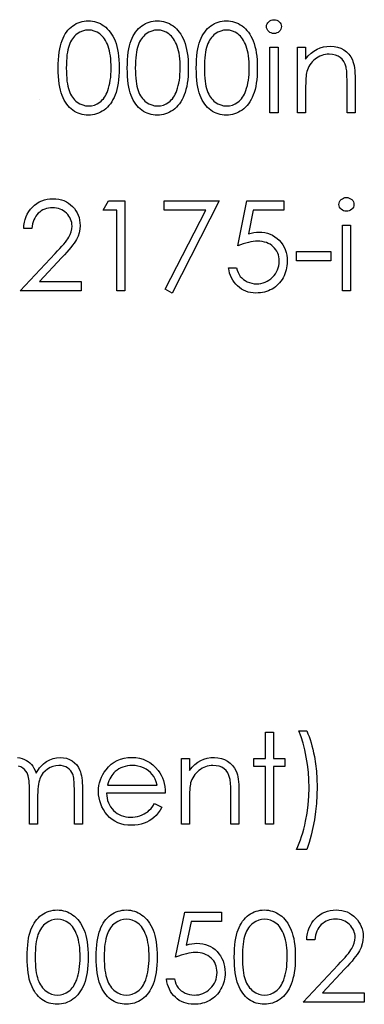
# Model space of a CAD drawing. Header units: inches. Extents: x -122 to 123, y -201 to 75.
# Tile 169 of 191: x -2.333 to -1.853, y 64.354 to 65.725. Entities that reach past the tile are written whole.
import ezdxf

# ---------------------------------------------------------------- set-up
doc = ezdxf.new("R2010")
doc.units = ezdxf.units.IN
doc.header["$MEASUREMENT"] = 0

msp = doc.modelspace()

# ---------------------------------------------------------------- linework, layer by layer
at = {"color": 7, "linetype": 'Continuous'}
msp.add_line((-2.30613, 65.61445), (-2.30614, 65.61445), dxfattribs=at)
at = {"color": 7, "linetype": 'Continuous', "flags": 128}
for points in [[(-1.97926, 65.72503), (-1.97718, 65.72486), (-1.97526, 65.72433), (-1.97348, 65.72343), (-1.97187, 65.7222), (-1.97052, 65.72072), (-1.96957, 65.71907), (-1.969, 65.71729), (-1.96879, 65.71537), (-1.96879, 65.71537), (-1.969, 65.71349), (-1.96957, 65.71173), (-1.97052, 65.71011), (-1.97187, 65.70863), (-1.97348, 65.7074), (-1.97526, 65.7065), (-1.97718, 65.70598), (-1.97926, 65.7058), (-1.97926, 65.7058), (-1.98131, 65.70598), (-1.98319, 65.7065), (-1.98497, 65.7074), (-1.98657, 65.70863), (-1.9879, 65.71011), (-1.98885, 65.71173), (-1.98943, 65.71349), (-1.98963, 65.71537), (-1.98963, 65.71537), (-1.98943, 65.71729), (-1.98885, 65.71907), (-1.9879, 65.72072), (-1.98657, 65.7222), (-1.98497, 65.72343), (-1.98319, 65.72433), (-1.98131, 65.72486), (-1.97926, 65.72503)], [(-2.27969, 65.65767), (-2.27962, 65.66368), (-2.27937, 65.66934), (-2.27894, 65.67468), (-2.27837, 65.67963), (-2.27764, 65.68424), (-2.27671, 65.6885), (-2.27564, 65.6924), (-2.27441, 65.69596), (-2.27303, 65.69924), (-2.2715, 65.70232), (-2.26983, 65.70517), (-2.26802, 65.70785), (-2.2661, 65.71031), (-2.26404, 65.71256), (-2.26184, 65.71459), (-2.25948, 65.71644), (-2.25703, 65.71807), (-2.2545, 65.7195), (-2.25192, 65.7207), (-2.24924, 65.72168), (-2.24651, 65.72245), (-2.24371, 65.723), (-2.24086, 65.72333), (-2.2379, 65.72343), (-2.2379, 65.72343), (-2.23492, 65.72333), (-2.23199, 65.723), (-2.22916, 65.72245), (-2.22638, 65.72168), (-2.22368, 65.7207), (-2.22105, 65.7195), (-2.21847, 65.71807), (-2.21599, 65.71642), (-2.21361, 65.71456), (-2.21133, 65.71246), (-2.2092, 65.71016), (-2.2072, 65.70765), (-2.20532, 65.7049), (-2.20357, 65.70194), (-2.20197, 65.69876), (-2.20047, 65.69536), (-2.19914, 65.6917), (-2.19796, 65.68775), (-2.19698, 65.68349), (-2.19618, 65.67893), (-2.19556, 65.67407), (-2.19511, 65.66889), (-2.19486, 65.66343), (-2.19476, 65.65767), (-2.19476, 65.65767), (-2.19486, 65.65194), (-2.19511, 65.64651), (-2.19556, 65.64135), (-2.19616, 65.63651), (-2.19696, 65.63198), (-2.19794, 65.62775), (-2.19906, 65.62379), (-2.20039, 65.62016), (-2.20187, 65.61678), (-2.20347, 65.61363), (-2.2052, 65.61067), (-2.20708, 65.60792), (-2.20908, 65.60539), (-2.21123, 65.60309), (-2.21351, 65.60098), (-2.21592, 65.5991), (-2.21842, 65.59745), (-2.221, 65.596), (-2.22365, 65.5948), (-2.22636, 65.5938), (-2.22914, 65.59302), (-2.23199, 65.59247), (-2.23492, 65.59212), (-2.2379, 65.59202), (-2.2379, 65.59202), (-2.24086, 65.59212), (-2.24371, 65.59244), (-2.24651, 65.59299), (-2.24922, 65.59375), (-2.25187, 65.5947), (-2.25445, 65.5959), (-2.25696, 65.5973), (-2.25938, 65.5989), (-2.26171, 65.60073), (-2.26392, 65.60276), (-2.26597, 65.60501), (-2.2679, 65.60749), (-2.2697, 65.61015), (-2.27138, 65.61303), (-2.27293, 65.61613), (-2.27433, 65.61944), (-2.27559, 65.62302), (-2.27669, 65.62695), (-2.27759, 65.63123), (-2.27834, 65.63584), (-2.27894, 65.64077), (-2.27937, 65.64608), (-2.27962, 65.65171), (-2.27969, 65.65767)], [(-2.26848, 65.65772), (-2.26842, 65.65272), (-2.26822, 65.64801), (-2.26792, 65.6436), (-2.26752, 65.63954), (-2.26697, 65.63579), (-2.26632, 65.63233), (-2.26554, 65.6292), (-2.26464, 65.6264), (-2.26362, 65.62382), (-2.26249, 65.62142), (-2.26126, 65.61916), (-2.25991, 65.61708), (-2.25843, 65.61516), (-2.25686, 65.61338), (-2.25515, 65.61177), (-2.25335, 65.61032), (-2.24954, 65.60792), (-2.24564, 65.60622), (-2.24163, 65.60519), (-2.23752, 65.60484), (-2.23752, 65.60484), (-2.23339, 65.60516), (-2.22939, 65.60619), (-2.22553, 65.60784), (-2.2218, 65.6102), (-2.22002, 65.61162), (-2.21837, 65.6132), (-2.21682, 65.61498), (-2.21536, 65.61691), (-2.21404, 65.61899), (-2.21281, 65.62126), (-2.21171, 65.62369), (-2.21071, 65.6263), (-2.21071, 65.6263), (-2.20961, 65.62965), (-2.20863, 65.63316), (-2.20783, 65.63684), (-2.20715, 65.64067), (-2.20665, 65.64468), (-2.20627, 65.64886), (-2.20605, 65.65322), (-2.20597, 65.65772), (-2.20597, 65.65772), (-2.20605, 65.66223), (-2.20622, 65.66654), (-2.20658, 65.67062), (-2.20703, 65.6745), (-2.20763, 65.67818), (-2.20833, 65.68164), (-2.2092, 65.68489), (-2.21018, 65.68795), (-2.21128, 65.6908), (-2.21248, 65.69343), (-2.21379, 65.69588), (-2.21519, 65.69814), (-2.21669, 65.70019), (-2.21832, 65.70204), (-2.22002, 65.7037), (-2.22182, 65.70515), (-2.22561, 65.70753), (-2.22946, 65.70926), (-2.23344, 65.71026), (-2.23752, 65.71061), (-2.23752, 65.71061), (-2.24166, 65.71026), (-2.24569, 65.70926), (-2.24957, 65.70753), (-2.25335, 65.70515), (-2.25515, 65.70372), (-2.25683, 65.70212), (-2.25841, 65.70034), (-2.25986, 65.69841), (-2.26121, 65.69634), (-2.26246, 65.69408), (-2.26359, 65.69168), (-2.26462, 65.6891), (-2.26552, 65.68629), (-2.2663, 65.68316), (-2.26697, 65.67973), (-2.2675, 65.67595), (-2.26792, 65.67187), (-2.26822, 65.66749), (-2.26842, 65.66276), (-2.26847, 65.65772)], [(-2.18354, 65.65767), (-2.18346, 65.66368), (-2.18321, 65.66934), (-2.18279, 65.67468), (-2.18221, 65.67963), (-2.18149, 65.68424), (-2.18056, 65.6885), (-2.17948, 65.6924), (-2.17825, 65.69596), (-2.17688, 65.69924), (-2.17535, 65.70232), (-2.17367, 65.70517), (-2.17187, 65.70785), (-2.16994, 65.71031), (-2.16789, 65.71256), (-2.16568, 65.71459), (-2.16333, 65.71644), (-2.16088, 65.71807), (-2.15835, 65.7195), (-2.15577, 65.7207), (-2.15309, 65.72168), (-2.15036, 65.72245), (-2.14756, 65.723), (-2.1447, 65.72333), (-2.14175, 65.72343), (-2.14175, 65.72343), (-2.13877, 65.72333), (-2.13584, 65.723), (-2.13301, 65.72245), (-2.13023, 65.72168), (-2.12752, 65.7207), (-2.12489, 65.7195), (-2.12232, 65.71807), (-2.11984, 65.71642), (-2.11746, 65.71456), (-2.11518, 65.71246), (-2.11305, 65.71016), (-2.11105, 65.70765), (-2.10917, 65.7049), (-2.10742, 65.70194), (-2.10581, 65.69876), (-2.10431, 65.69536), (-2.10298, 65.6917), (-2.10181, 65.68775), (-2.10083, 65.68349), (-2.10003, 65.67893), (-2.0994, 65.67407), (-2.09895, 65.66889), (-2.0987, 65.66343), (-2.0986, 65.65767), (-2.0986, 65.65767), (-2.0987, 65.65194), (-2.09895, 65.64651), (-2.0994, 65.64135), (-2.1, 65.63651), (-2.10081, 65.63198), (-2.10178, 65.62775), (-2.10291, 65.62379), (-2.10424, 65.62016), (-2.10571, 65.61678), (-2.10732, 65.61363), (-2.10904, 65.61067), (-2.11092, 65.60792), (-2.11293, 65.60539), (-2.11508, 65.60309), (-2.11736, 65.60098), (-2.11976, 65.5991), (-2.12227, 65.59745), (-2.12484, 65.596), (-2.1275, 65.5948), (-2.1302, 65.5938), (-2.13298, 65.59302), (-2.13584, 65.59247), (-2.13877, 65.59212), (-2.14175, 65.59202), (-2.14175, 65.59202), (-2.1447, 65.59212), (-2.14756, 65.59244), (-2.15036, 65.59299), (-2.15306, 65.59375), (-2.15572, 65.5947), (-2.1583, 65.5959), (-2.1608, 65.5973), (-2.16323, 65.5989), (-2.16556, 65.60073), (-2.16776, 65.60276), (-2.16982, 65.60501), (-2.17174, 65.60749), (-2.17355, 65.61015), (-2.17523, 65.61303), (-2.17678, 65.61613), (-2.17818, 65.61944), (-2.17943, 65.62302), (-2.18053, 65.62695), (-2.18144, 65.63123), (-2.18219, 65.63584), (-2.18279, 65.64077), (-2.18321, 65.64608), (-2.18346, 65.65171), (-2.18354, 65.65767)], [(-2.17232, 65.65772), (-2.17227, 65.65272), (-2.17207, 65.64801), (-2.17177, 65.6436), (-2.17137, 65.63954), (-2.17082, 65.63579), (-2.17017, 65.63233), (-2.16939, 65.6292), (-2.16849, 65.6264), (-2.16746, 65.62382), (-2.16634, 65.62142), (-2.16511, 65.61916), (-2.16376, 65.61708), (-2.16228, 65.61516), (-2.1607, 65.61338), (-2.159, 65.61177), (-2.1572, 65.61032), (-2.15339, 65.60792), (-2.14948, 65.60622), (-2.14548, 65.60519), (-2.14137, 65.60484), (-2.14137, 65.60484), (-2.13724, 65.60516), (-2.13323, 65.60619), (-2.12938, 65.60784), (-2.12565, 65.6102), (-2.12387, 65.61162), (-2.12222, 65.6132), (-2.12066, 65.61498), (-2.11921, 65.61691), (-2.11788, 65.61899), (-2.11666, 65.62126), (-2.11555, 65.62369), (-2.11455, 65.6263), (-2.11455, 65.6263), (-2.11345, 65.62965), (-2.11247, 65.63316), (-2.11167, 65.63684), (-2.111, 65.64067), (-2.1105, 65.64468), (-2.11012, 65.64886), (-2.1099, 65.65322), (-2.10982, 65.65772), (-2.10982, 65.65772), (-2.1099, 65.66223), (-2.11007, 65.66654), (-2.11042, 65.67062), (-2.11087, 65.6745), (-2.11147, 65.67818), (-2.11217, 65.68164), (-2.11305, 65.68489), (-2.11403, 65.68795), (-2.11513, 65.6908), (-2.11633, 65.69343), (-2.11763, 65.69588), (-2.11904, 65.69814), (-2.12054, 65.70019), (-2.12217, 65.70204), (-2.12387, 65.7037), (-2.12567, 65.70515), (-2.12945, 65.70753), (-2.13331, 65.70926), (-2.13729, 65.71026), (-2.14137, 65.71061), (-2.14137, 65.71061), (-2.1455, 65.71026), (-2.14953, 65.70926), (-2.15342, 65.70753), (-2.1572, 65.70515), (-2.159, 65.70372), (-2.16068, 65.70212), (-2.16225, 65.70034), (-2.16371, 65.69841), (-2.16506, 65.69634), (-2.16631, 65.69408), (-2.16744, 65.69168), (-2.16846, 65.6891), (-2.16937, 65.68629), (-2.17014, 65.68316), (-2.17082, 65.67973), (-2.17134, 65.67595), (-2.17177, 65.67187), (-2.17207, 65.66749), (-2.17227, 65.66276), (-2.17232, 65.65772)], [(-2.08739, 65.65767), (-2.08731, 65.66368), (-2.08706, 65.66934), (-2.08663, 65.67468), (-2.08606, 65.67963), (-2.08533, 65.68424), (-2.0844, 65.6885), (-2.08333, 65.6924), (-2.0821, 65.69596), (-2.08072, 65.69924), (-2.0792, 65.70232), (-2.07752, 65.70517), (-2.07572, 65.70785), (-2.07379, 65.71031), (-2.07173, 65.71256), (-2.06953, 65.71459), (-2.06718, 65.71644), (-2.06472, 65.71807), (-2.06219, 65.7195), (-2.05962, 65.7207), (-2.05694, 65.72168), (-2.05421, 65.72245), (-2.0514, 65.723), (-2.04855, 65.72333), (-2.04559, 65.72343), (-2.04559, 65.72343), (-2.04261, 65.72333), (-2.03968, 65.723), (-2.03685, 65.72245), (-2.03407, 65.72168), (-2.03137, 65.7207), (-2.02874, 65.7195), (-2.02616, 65.71807), (-2.02368, 65.71642), (-2.0213, 65.71456), (-2.01903, 65.71246), (-2.0169, 65.71016), (-2.01489, 65.70765), (-2.01302, 65.7049), (-2.01126, 65.70194), (-2.00966, 65.69876), (-2.00816, 65.69536), (-2.00683, 65.6917), (-2.00565, 65.68775), (-2.00468, 65.68349), (-2.00388, 65.67893), (-2.00325, 65.67407), (-2.0028, 65.66889), (-2.00255, 65.66343), (-2.00245, 65.65767), (-2.00245, 65.65767), (-2.00255, 65.65194), (-2.0028, 65.64651), (-2.00325, 65.64135), (-2.00385, 65.63651), (-2.00465, 65.63198), (-2.00563, 65.62775), (-2.00676, 65.62379), (-2.00808, 65.62016), (-2.00956, 65.61678), (-2.01116, 65.61363), (-2.01289, 65.61067), (-2.01477, 65.60792), (-2.01677, 65.60539), (-2.01893, 65.60309), (-2.0212, 65.60098), (-2.02361, 65.5991), (-2.02611, 65.59745), (-2.02869, 65.596), (-2.03134, 65.5948), (-2.03405, 65.5938), (-2.03683, 65.59302), (-2.03968, 65.59247), (-2.04261, 65.59212), (-2.04559, 65.59202), (-2.04559, 65.59202), (-2.04855, 65.59212), (-2.0514, 65.59244), (-2.05421, 65.59299), (-2.05691, 65.59375), (-2.05957, 65.5947), (-2.06214, 65.5959), (-2.06465, 65.5973), (-2.06708, 65.5989), (-2.06941, 65.60073), (-2.07161, 65.60276), (-2.07366, 65.60501), (-2.07559, 65.60749), (-2.07739, 65.61015), (-2.07907, 65.61303), (-2.08062, 65.61613), (-2.08203, 65.61944), (-2.08328, 65.62302), (-2.08438, 65.62695), (-2.08528, 65.63123), (-2.08603, 65.63584), (-2.08663, 65.64077), (-2.08706, 65.64608), (-2.08731, 65.65171), (-2.08738, 65.65767)], [(-2.07617, 65.65772), (-2.07612, 65.65272), (-2.07592, 65.64801), (-2.07562, 65.6436), (-2.07522, 65.63954), (-2.07466, 65.63579), (-2.07401, 65.63233), (-2.07324, 65.6292), (-2.07234, 65.6264), (-2.07131, 65.62382), (-2.07018, 65.62142), (-2.06896, 65.61916), (-2.0676, 65.61708), (-2.06613, 65.61516), (-2.06455, 65.61338), (-2.06285, 65.61177), (-2.06104, 65.61032), (-2.05724, 65.60792), (-2.05333, 65.60622), (-2.04932, 65.60519), (-2.04522, 65.60484), (-2.04522, 65.60484), (-2.04109, 65.60516), (-2.03708, 65.60619), (-2.03322, 65.60784), (-2.02949, 65.6102), (-2.02771, 65.61162), (-2.02606, 65.6132), (-2.02451, 65.61498), (-2.02306, 65.61691), (-2.02173, 65.61899), (-2.0205, 65.62126), (-2.0194, 65.62369), (-2.0184, 65.6263), (-2.0184, 65.6263), (-2.0173, 65.62965), (-2.01632, 65.63316), (-2.01552, 65.63684), (-2.01484, 65.64067), (-2.01434, 65.64468), (-2.01397, 65.64886), (-2.01374, 65.65322), (-2.01367, 65.65772), (-2.01367, 65.65772), (-2.01374, 65.66223), (-2.01392, 65.66654), (-2.01427, 65.67062), (-2.01472, 65.6745), (-2.01532, 65.67818), (-2.01602, 65.68164), (-2.0169, 65.68489), (-2.01787, 65.68795), (-2.01898, 65.6908), (-2.02018, 65.69343), (-2.02148, 65.69588), (-2.02288, 65.69814), (-2.02438, 65.70019), (-2.02601, 65.70204), (-2.02771, 65.7037), (-2.02952, 65.70515), (-2.0333, 65.70753), (-2.03715, 65.70926), (-2.04114, 65.71026), (-2.04522, 65.71061), (-2.04522, 65.71061), (-2.04935, 65.71026), (-2.05338, 65.70926), (-2.05726, 65.70753), (-2.06104, 65.70515), (-2.06285, 65.70372), (-2.06452, 65.70212), (-2.0661, 65.70034), (-2.06755, 65.69841), (-2.06891, 65.69634), (-2.07016, 65.69408), (-2.07128, 65.69168), (-2.07231, 65.6891), (-2.07321, 65.68629), (-2.07399, 65.68316), (-2.07466, 65.67973), (-2.07519, 65.67595), (-2.07562, 65.67187), (-2.07592, 65.66749), (-2.07612, 65.66276), (-2.07617, 65.65772)], [(-1.98482, 65.68657), (-1.9736, 65.68657), (-1.9736, 65.68657), (-1.9736, 65.59522), (-1.9736, 65.59522), (-1.98482, 65.59522), (-1.98482, 65.59522), (-1.98482, 65.68657)], [(-1.94636, 65.68657), (-1.93514, 65.68657), (-1.93514, 65.68657), (-1.93514, 65.67009), (-1.93514, 65.67009), (-1.93146, 65.6745), (-1.9276, 65.67828), (-1.92355, 65.68139), (-1.91929, 65.68387), (-1.91486, 65.68574), (-1.91023, 65.6871), (-1.90539, 65.6879), (-1.90039, 65.68817), (-1.90039, 65.68817), (-1.89533, 65.68785), (-1.89057, 65.68689), (-1.88611, 65.68527), (-1.88196, 65.68301), (-1.8782, 65.68021), (-1.87494, 65.67695), (-1.87224, 65.67325), (-1.87006, 65.66909), (-1.86916, 65.66676), (-1.86838, 65.66411), (-1.86773, 65.66118), (-1.86718, 65.65792), (-1.86678, 65.65437), (-1.86648, 65.65051), (-1.86628, 65.64633), (-1.86623, 65.64187), (-1.86623, 65.64187), (-1.86623, 65.59522), (-1.86623, 65.59522), (-1.87745, 65.59522), (-1.87745, 65.59522), (-1.87745, 65.63819), (-1.87745, 65.63819), (-1.87747, 65.64192), (-1.87752, 65.64533), (-1.87762, 65.64841), (-1.87777, 65.65119), (-1.87797, 65.65362), (-1.8782, 65.65572), (-1.87848, 65.65752), (-1.87878, 65.65898), (-1.87878, 65.65898), (-1.88005, 65.66318), (-1.88183, 65.66684), (-1.88408, 65.66992), (-1.88681, 65.67245), (-1.89002, 65.67442), (-1.89367, 65.67583), (-1.89778, 65.67668), (-1.90234, 65.67695), (-1.90234, 65.67695), (-1.90504, 65.67685), (-1.90767, 65.67653), (-1.91025, 65.67598), (-1.91273, 65.67523), (-1.91516, 65.67422), (-1.91751, 65.67305), (-1.91979, 65.67162), (-1.92199, 65.66999), (-1.92407, 65.66819), (-1.92595, 65.66631), (-1.92765, 65.66431), (-1.92918, 65.66221), (-1.93051, 65.66), (-1.93166, 65.6577), (-1.93264, 65.65527), (-1.93341, 65.65277), (-1.93341, 65.65277), (-1.93381, 65.65091), (-1.93416, 65.64871), (-1.93446, 65.64618), (-1.93472, 65.64328), (-1.93489, 65.64004), (-1.93504, 65.63646), (-1.93512, 65.63253), (-1.93514, 65.62825), (-1.93514, 65.62825), (-1.93514, 65.59522), (-1.93514, 65.59522), (-1.94636, 65.59522), (-1.94636, 65.59522), (-1.94636, 65.68657)], [(-1.8783, 65.47733), (-1.87622, 65.47715), (-1.87429, 65.47663), (-1.87252, 65.47572), (-1.87091, 65.4745), (-1.86956, 65.47302), (-1.86861, 65.47137), (-1.86803, 65.46959), (-1.86783, 65.46766), (-1.86783, 65.46766), (-1.86803, 65.46578), (-1.86861, 65.46403), (-1.86956, 65.4624), (-1.87091, 65.46093), (-1.87252, 65.4597), (-1.87429, 65.4588), (-1.87622, 65.45827), (-1.8783, 65.4581), (-1.8783, 65.4581), (-1.88035, 65.45827), (-1.88223, 65.4588), (-1.88401, 65.4597), (-1.88561, 65.46093), (-1.88694, 65.4624), (-1.88789, 65.46403), (-1.88847, 65.46578), (-1.88867, 65.46766), (-1.88867, 65.46766), (-1.88847, 65.46959), (-1.88789, 65.47137), (-1.88694, 65.47302), (-1.88561, 65.4745), (-1.88401, 65.47572), (-1.88223, 65.47663), (-1.88035, 65.47715), (-1.8783, 65.47733)], [(-2.31655, 65.43406), (-2.32777, 65.43406), (-2.32777, 65.43406), (-2.32747, 65.43852), (-2.32682, 65.44277), (-2.32584, 65.4468), (-2.32449, 65.45066), (-2.32281, 65.45429), (-2.32078, 65.45775), (-2.3184, 65.46098), (-2.31567, 65.46401), (-2.3127, 65.46676), (-2.30951, 65.46914), (-2.30618, 65.47114), (-2.3027, 65.4728), (-2.29902, 65.47407), (-2.29519, 65.475), (-2.29119, 65.47555), (-2.287, 65.47572), (-2.287, 65.47572), (-2.2829, 65.47555), (-2.27897, 65.47502), (-2.27526, 65.47417), (-2.27173, 65.47297), (-2.26842, 65.47139), (-2.26532, 65.46949), (-2.26239, 65.46726), (-2.25969, 65.46466), (-2.25723, 65.46183), (-2.25513, 65.45887), (-2.25333, 65.45579), (-2.25185, 65.45261), (-2.25072, 65.44928), (-2.24989, 65.44583), (-2.24942, 65.44227), (-2.24924, 65.43857), (-2.24924, 65.43857), (-2.24957, 65.43336), (-2.25055, 65.42832), (-2.25215, 65.42347), (-2.25443, 65.41876), (-2.25588, 65.41635), (-2.25763, 65.41373), (-2.25969, 65.4109), (-2.26204, 65.40789), (-2.26472, 65.40464), (-2.26767, 65.40121), (-2.27095, 65.39757), (-2.27453, 65.39372), (-2.27453, 65.39372), (-2.30581, 65.36034), (-2.30581, 65.36034), (-2.24764, 65.36034), (-2.24764, 65.36034), (-2.24764, 65.34752), (-2.24764, 65.34752), (-2.33258, 65.34752), (-2.33258, 65.34752), (-2.2841, 65.39925), (-2.2841, 65.39925), (-2.28057, 65.40296), (-2.27736, 65.40641), (-2.27448, 65.40962), (-2.27193, 65.41257), (-2.2697, 65.4153), (-2.26777, 65.41776), (-2.2662, 65.41999), (-2.26492, 65.42196), (-2.26297, 65.42572), (-2.26156, 65.42958), (-2.26074, 65.43351), (-2.26046, 65.43756), (-2.26046, 65.43756), (-2.26059, 65.44012), (-2.26096, 65.44257), (-2.26156, 65.44493), (-2.26241, 65.4472), (-2.26354, 65.44941), (-2.26489, 65.45149), (-2.26647, 65.45349), (-2.26832, 65.45542), (-2.27035, 65.45717), (-2.27248, 65.4587), (-2.27471, 65.45997), (-2.27706, 65.46103), (-2.27954, 65.46185), (-2.2821, 65.46243), (-2.28478, 65.46278), (-2.28758, 65.4629), (-2.28758, 65.4629), (-2.29051, 65.46278), (-2.29331, 65.46243), (-2.29599, 65.46183), (-2.29855, 65.461), (-2.30098, 65.45995), (-2.30328, 65.45865), (-2.30546, 65.4571), (-2.30751, 65.45532), (-2.30939, 65.45334), (-2.31104, 65.45116), (-2.31249, 65.44878), (-2.31375, 65.44623), (-2.31477, 65.44347), (-2.31557, 65.44052), (-2.31618, 65.43739), (-2.31655, 65.43406)], [(-2.20986, 65.47252), (-2.18674, 65.47252), (-2.18674, 65.47252), (-2.18674, 65.34752), (-2.18674, 65.34752), (-2.19796, 65.34752), (-2.19796, 65.34752), (-2.19796, 65.4597), (-2.19796, 65.4597), (-2.21719, 65.4597), (-2.21719, 65.4597), (-2.20986, 65.47252)], [(-2.13226, 65.47252), (-2.05533, 65.47252), (-2.05533, 65.47252), (-2.12104, 65.34431), (-2.12104, 65.34431), (-2.13073, 65.34965), (-2.13073, 65.34965), (-2.07431, 65.4597), (-2.07431, 65.4597), (-2.13226, 65.4597), (-2.13226, 65.4597), (-2.13226, 65.47252)], [(-1.96559, 65.47252), (-1.96559, 65.4597), (-1.96559, 65.4597), (-2.00811, 65.4597), (-2.00811, 65.4597), (-2.01484, 65.42682), (-2.01484, 65.42682), (-2.01086, 65.42787), (-2.00708, 65.42865), (-2.0035, 65.4291), (-2.00012, 65.42925), (-2.00012, 65.42925), (-1.99594, 65.42908), (-1.99193, 65.42852), (-1.98813, 65.42762), (-1.98449, 65.42637), (-1.98106, 65.42477), (-1.97783, 65.42279), (-1.97478, 65.42046), (-1.9719, 65.41776), (-1.9693, 65.41478), (-1.96704, 65.41162), (-1.96511, 65.40824), (-1.96356, 65.40469), (-1.96233, 65.40091), (-1.96148, 65.39692), (-1.96096, 65.39274), (-1.96078, 65.38836), (-1.96078, 65.38836), (-1.96088, 65.38531), (-1.96113, 65.3823), (-1.96158, 65.37937), (-1.96221, 65.37649), (-1.96301, 65.37369), (-1.96399, 65.37096), (-1.96516, 65.36828), (-1.96649, 65.36565), (-1.96797, 65.36314), (-1.9696, 65.36079), (-1.97132, 65.35859), (-1.97318, 65.35653), (-1.97518, 65.35463), (-1.97731, 65.35288), (-1.97954, 65.35128), (-1.98192, 65.34982), (-1.98439, 65.34852), (-1.98697, 65.34742), (-1.98963, 65.34647), (-1.99238, 65.34569), (-1.99524, 65.34509), (-1.99819, 65.34467), (-2.00125, 65.34439), (-2.00438, 65.34431), (-2.00438, 65.34431), (-2.00811, 65.34446), (-2.01169, 65.34494), (-2.01512, 65.34569), (-2.0184, 65.34677), (-2.02153, 65.34815), (-2.02451, 65.34985), (-2.02736, 65.35183), (-2.03004, 65.35413), (-2.03252, 65.35668), (-2.03473, 65.35941), (-2.03668, 65.36232), (-2.03838, 65.36542), (-2.03981, 65.36868), (-2.04096, 65.37213), (-2.04186, 65.37577), (-2.04251, 65.37957), (-2.04251, 65.37957), (-2.03129, 65.37957), (-2.03129, 65.37957), (-2.03039, 65.37602), (-2.02924, 65.37284), (-2.02781, 65.36998), (-2.02614, 65.36748), (-2.02416, 65.36527), (-2.02188, 65.3633), (-2.0193, 65.36152), (-2.01642, 65.35999), (-2.01337, 65.35874), (-2.01021, 65.35786), (-2.00701, 65.35731), (-2.00373, 65.35714), (-2.00373, 65.35714), (-2.00052, 65.35729), (-1.99744, 65.35771), (-1.99446, 65.35841), (-1.99161, 65.35941), (-1.98888, 65.36067), (-1.98625, 65.36224), (-1.98374, 65.36407), (-1.98134, 65.3662), (-1.97916, 65.36853), (-1.97726, 65.37101), (-1.97566, 65.37364), (-1.97433, 65.37639), (-1.9733, 65.3793), (-1.97258, 65.38233), (-1.97215, 65.38551), (-1.972, 65.38884), (-1.972, 65.38884), (-1.97213, 65.39184), (-1.9725, 65.3947), (-1.97315, 65.3974), (-1.97405, 65.39995), (-1.97521, 65.40238), (-1.97661, 65.40466), (-1.97829, 65.40679), (-1.98021, 65.40877), (-1.98234, 65.41057), (-1.98467, 65.41212), (-1.98715, 65.41343), (-1.9898, 65.41453), (-1.99263, 65.41535), (-1.99564, 65.41595), (-1.99879, 65.4163), (-2.00215, 65.41643), (-2.00215, 65.41643), (-2.00505, 65.41633), (-2.00813, 65.41603), (-2.01134, 65.41553), (-2.01472, 65.41483), (-2.01822, 65.41393), (-2.0219, 65.41282), (-2.02571, 65.41152), (-2.02969, 65.41002), (-2.02969, 65.41002), (-2.01687, 65.47252), (-2.01687, 65.47252), (-1.96559, 65.47252)], [(-1.88386, 65.43887), (-1.87264, 65.43887), (-1.87264, 65.43887), (-1.87264, 65.34752), (-1.87264, 65.34752), (-1.88386, 65.34752), (-1.88386, 65.34752), (-1.88386, 65.43887)], [(-1.94796, 65.40201), (-1.89988, 65.40201), (-1.89988, 65.40201), (-1.89988, 65.38919), (-1.89988, 65.38919), (-1.94796, 65.38919), (-1.94796, 65.38919), (-1.94796, 65.40201)], [(-1.99123, 64.73261), (-1.98001, 64.73261), (-1.98001, 64.73261), (-1.98001, 64.69576), (-1.98001, 64.69576), (-1.96399, 64.69576), (-1.96399, 64.69576), (-1.96399, 64.68454), (-1.96399, 64.68454), (-1.98001, 64.68454), (-1.98001, 64.68454), (-1.98001, 64.60441), (-1.98001, 64.60441), (-1.99123, 64.60441), (-1.99123, 64.60441), (-1.99123, 64.68454), (-1.99123, 64.68454), (-2.00726, 64.68454), (-2.00726, 64.68454), (-2.00726, 64.69576), (-2.00726, 64.69576), (-1.99123, 64.69576), (-1.99123, 64.69576), (-1.99123, 64.73261)], [(-1.93354, 64.56915), (-1.94796, 64.56915), (-1.94796, 64.56915), (-1.94598, 64.57346), (-1.94413, 64.57797), (-1.94235, 64.58262), (-1.9407, 64.58746), (-1.93915, 64.59249), (-1.9377, 64.59767), (-1.93637, 64.60306), (-1.93512, 64.60859), (-1.93301, 64.61996), (-1.93154, 64.6315), (-1.93063, 64.64325), (-1.93033, 64.65514), (-1.93033, 64.65514), (-1.93058, 64.66616), (-1.93128, 64.67695), (-1.93251, 64.68757), (-1.93419, 64.69796), (-1.93629, 64.70795), (-1.93875, 64.71734), (-1.94158, 64.72608), (-1.94476, 64.73422), (-1.94476, 64.73422), (-1.93354, 64.73422), (-1.93354, 64.73422), (-1.93191, 64.73039), (-1.93038, 64.7264), (-1.92893, 64.72222), (-1.92755, 64.71792), (-1.92628, 64.71341), (-1.9251, 64.70875), (-1.924, 64.70392), (-1.923, 64.69891), (-1.92129, 64.68864), (-1.92009, 64.6782), (-1.91937, 64.66751), (-1.91912, 64.65664), (-1.91912, 64.65664), (-1.91934, 64.64492), (-1.92004, 64.63338), (-1.92119, 64.62194), (-1.92282, 64.61067), (-1.92487, 64.59968), (-1.92733, 64.58909), (-1.93023, 64.57892), (-1.93354, 64.56915)], [(-2.33623, 64.69718), (-2.33303, 64.69671), (-2.3299, 64.69588), (-2.32687, 64.69473), (-2.32399, 64.6933), (-2.32141, 64.69167), (-2.31908, 64.68982), (-2.31705, 64.68774), (-2.31522, 64.68534), (-2.3135, 64.68246), (-2.31192, 64.67913), (-2.31047, 64.6753), (-2.31047, 64.6753), (-2.30896, 64.67793), (-2.30736, 64.68038), (-2.30566, 64.68268), (-2.30388, 64.68481), (-2.302, 64.68679), (-2.30005, 64.68859), (-2.298, 64.69025), (-2.29584, 64.69172), (-2.29139, 64.69418), (-2.28673, 64.69596), (-2.28195, 64.69701), (-2.27696, 64.69736), (-2.27696, 64.69736), (-2.27238, 64.69706), (-2.26807, 64.69618), (-2.26404, 64.69468), (-2.26029, 64.6926), (-2.25691, 64.69), (-2.25398, 64.68692), (-2.25152, 64.68339), (-2.24954, 64.67935), (-2.24872, 64.6771), (-2.24802, 64.67457), (-2.24742, 64.67179), (-2.24691, 64.66874), (-2.24654, 64.66543), (-2.24626, 64.66185), (-2.24609, 64.658), (-2.24604, 64.65389), (-2.24604, 64.65389), (-2.24604, 64.60441), (-2.24604, 64.60441), (-2.25726, 64.60441), (-2.25726, 64.60441), (-2.25726, 64.65394), (-2.25726, 64.65394), (-2.25728, 64.65744), (-2.25738, 64.66067), (-2.25756, 64.6636), (-2.25778, 64.66626), (-2.25808, 64.66861), (-2.25846, 64.67069), (-2.25888, 64.67249), (-2.25938, 64.674), (-2.26064, 64.6766), (-2.26226, 64.67895), (-2.26427, 64.68101), (-2.26665, 64.68281), (-2.26933, 64.68426), (-2.27228, 64.68531), (-2.27546, 64.68594), (-2.27892, 64.68614), (-2.27892, 64.68614), (-2.28315, 64.68584), (-2.28718, 64.68489), (-2.29106, 64.68334), (-2.29474, 64.68113), (-2.2981, 64.67843), (-2.30095, 64.6753), (-2.30333, 64.67174), (-2.30523, 64.66779), (-2.30601, 64.66553), (-2.30669, 64.66293), (-2.30724, 64.65997), (-2.30771, 64.65667), (-2.30806, 64.65301), (-2.30834, 64.64901), (-2.30849, 64.64465), (-2.30854, 64.63994), (-2.30854, 64.63994), (-2.30854, 64.60441), (-2.30854, 64.60441), (-2.31976, 64.60441), (-2.31976, 64.60441), (-2.31976, 64.65086), (-2.31976, 64.65086), (-2.31978, 64.65479), (-2.31988, 64.65842), (-2.32006, 64.6617), (-2.32028, 64.66466), (-2.32058, 64.66729), (-2.32093, 64.66956), (-2.32136, 64.67154), (-2.32186, 64.67317), (-2.32309, 64.67597), (-2.32471, 64.67848), (-2.32674, 64.68068), (-2.32915, 64.68258), (-2.33185, 64.68414), (-2.33483, 64.68526)], [(-2.14543, 64.63326), (-2.13546, 64.62802), (-2.13546, 64.62802), (-2.13792, 64.62384), (-2.14054, 64.62008), (-2.14335, 64.61673), (-2.14635, 64.61382), (-2.14953, 64.6113), (-2.15289, 64.60909), (-2.15647, 64.60719), (-2.16023, 64.60561), (-2.16421, 64.60438), (-2.16844, 64.60351), (-2.17292, 64.60298), (-2.17765, 64.60281), (-2.17765, 64.60281), (-2.18291, 64.60303), (-2.18787, 64.60371), (-2.19253, 64.60484), (-2.19691, 64.60641), (-2.20097, 64.60844), (-2.20475, 64.61092), (-2.20825, 64.61385), (-2.21143, 64.61723), (-2.21429, 64.62089), (-2.21677, 64.62467), (-2.21884, 64.62857), (-2.22055, 64.6326), (-2.2219, 64.63674), (-2.22285, 64.64097), (-2.2234, 64.64535), (-2.2236, 64.64983), (-2.2236, 64.64983), (-2.22343, 64.65404), (-2.22295, 64.65815), (-2.22213, 64.66213), (-2.22097, 64.66601), (-2.2195, 64.66976), (-2.21769, 64.67339), (-2.21554, 64.67693), (-2.21309, 64.68033), (-2.21309, 64.68033), (-2.20961, 64.68431), (-2.20585, 64.68779), (-2.20182, 64.6907), (-2.19749, 64.6931), (-2.19288, 64.69495), (-2.188, 64.69631), (-2.18284, 64.69708), (-2.17738, 64.69736), (-2.17738, 64.69736), (-2.17177, 64.69708), (-2.16644, 64.69623), (-2.1614, 64.69483), (-2.15667, 64.69288), (-2.15221, 64.69035), (-2.14806, 64.68724), (-2.14418, 64.68359), (-2.14059, 64.67938), (-2.14059, 64.67938), (-2.13829, 64.6761), (-2.13631, 64.67264), (-2.13461, 64.66896), (-2.13323, 64.66511), (-2.13213, 64.66105), (-2.13133, 64.65679), (-2.13085, 64.65234), (-2.13065, 64.64768), (-2.13065, 64.64768), (-2.21238, 64.64768), (-2.21238, 64.64768), (-2.21216, 64.64407), (-2.21166, 64.64062), (-2.21086, 64.63734), (-2.20976, 64.63423), (-2.2084, 64.6313), (-2.20675, 64.62852), (-2.2048, 64.62592), (-2.20257, 64.62347), (-2.20011, 64.62126), (-2.19754, 64.61933), (-2.19481, 64.61771), (-2.19193, 64.61638), (-2.18892, 64.61535), (-2.18577, 64.61463), (-2.18249, 64.61418), (-2.17906, 64.61402), (-2.17906, 64.61402), (-2.1757, 64.61415), (-2.17242, 64.61455), (-2.16917, 64.61523), (-2.16596, 64.61615), (-2.16288, 64.61731), (-2.16005, 64.61866), (-2.15747, 64.62016), (-2.15512, 64.62184), (-2.15284, 64.62387), (-2.15046, 64.62647), (-2.14798, 64.62957), (-2.14543, 64.63326)], [(-2.10822, 64.69576), (-2.097, 64.69576), (-2.097, 64.69576), (-2.097, 64.67928), (-2.097, 64.67928), (-2.09332, 64.68369), (-2.08946, 64.68747), (-2.08541, 64.69057), (-2.08115, 64.69305), (-2.07672, 64.69493), (-2.07209, 64.69628), (-2.06725, 64.69708), (-2.06224, 64.69736), (-2.06224, 64.69736), (-2.05719, 64.69703), (-2.05243, 64.69608), (-2.04797, 64.69445), (-2.04381, 64.6922), (-2.04006, 64.6894), (-2.0368, 64.68614), (-2.0341, 64.68243), (-2.03192, 64.67828), (-2.03102, 64.67595), (-2.03024, 64.67329), (-2.02959, 64.67037), (-2.02904, 64.66711), (-2.02864, 64.66355), (-2.02834, 64.6597), (-2.02814, 64.65552), (-2.02809, 64.65106), (-2.02809, 64.65106), (-2.02809, 64.60441), (-2.02809, 64.60441), (-2.03931, 64.60441), (-2.03931, 64.60441), (-2.03931, 64.64738), (-2.03931, 64.64738), (-2.03933, 64.65111), (-2.03938, 64.65451), (-2.03948, 64.65759), (-2.03963, 64.66037), (-2.03983, 64.6628), (-2.04006, 64.66491), (-2.04033, 64.66671), (-2.04063, 64.66816), (-2.04063, 64.66816), (-2.04191, 64.67237), (-2.04369, 64.67602), (-2.04594, 64.6791), (-2.04867, 64.68163), (-2.05188, 64.68361), (-2.05553, 64.68501), (-2.05964, 64.68586), (-2.0642, 64.68614), (-2.0642, 64.68614), (-2.0669, 64.68604), (-2.06953, 64.68571), (-2.07211, 64.68516), (-2.07459, 64.68441), (-2.07702, 64.68341), (-2.07937, 64.68223), (-2.08165, 64.68081), (-2.08385, 64.67918), (-2.08593, 64.67738), (-2.08781, 64.6755), (-2.08951, 64.6735), (-2.09104, 64.67139), (-2.09237, 64.66919), (-2.09352, 64.66688), (-2.0945, 64.66446), (-2.09527, 64.66195), (-2.09527, 64.66195), (-2.09567, 64.6601), (-2.09602, 64.6579), (-2.09632, 64.65537), (-2.09657, 64.65246), (-2.09675, 64.64923), (-2.0969, 64.64565), (-2.09697, 64.64172), (-2.097, 64.63744), (-2.097, 64.63744), (-2.097, 64.60441), (-2.097, 64.60441), (-2.10822, 64.60441), (-2.10822, 64.60441), (-2.10822, 64.69576)], [(-2.14187, 64.6589), (-2.1432, 64.66333), (-2.14483, 64.66729), (-2.1467, 64.67077), (-2.14886, 64.67377), (-2.15131, 64.67642), (-2.15417, 64.6788), (-2.15737, 64.68091), (-2.16095, 64.68273), (-2.16476, 64.68424), (-2.16869, 64.68529), (-2.1727, 64.68594), (-2.1768, 64.68614), (-2.1768, 64.68614), (-2.18016, 64.68602), (-2.18341, 64.68561), (-2.18654, 64.68494), (-2.18952, 64.68401), (-2.19243, 64.68278), (-2.19518, 64.68133), (-2.19781, 64.67958), (-2.20034, 64.67758), (-2.20034, 64.67758), (-2.20209, 64.67592), (-2.20372, 64.67407), (-2.20525, 64.67204), (-2.20665, 64.66981), (-2.20795, 64.66736), (-2.20915, 64.66473), (-2.21023, 64.66193), (-2.21121, 64.6589), (-2.21121, 64.6589), (-2.14187, 64.6589)], [(-2.32296, 64.41916), (-2.32289, 64.42517), (-2.32264, 64.43082), (-2.32221, 64.43616), (-2.32163, 64.44112), (-2.32091, 64.44572), (-2.31998, 64.44998), (-2.31891, 64.45389), (-2.31768, 64.45744), (-2.3163, 64.46072), (-2.31477, 64.4638), (-2.3131, 64.46666), (-2.31129, 64.46934), (-2.30936, 64.47179), (-2.30731, 64.47404), (-2.30511, 64.47607), (-2.30275, 64.47793), (-2.3003, 64.47955), (-2.29777, 64.48098), (-2.29519, 64.48218), (-2.29251, 64.48316), (-2.28978, 64.48393), (-2.28698, 64.48449), (-2.28412, 64.48481), (-2.28117, 64.48491), (-2.28117, 64.48491), (-2.27819, 64.48481), (-2.27526, 64.48449), (-2.27243, 64.48393), (-2.26965, 64.48316), (-2.26695, 64.48218), (-2.26432, 64.48098), (-2.26174, 64.47955), (-2.25926, 64.4779), (-2.25688, 64.47605), (-2.2546, 64.47394), (-2.25247, 64.47164), (-2.25047, 64.46914), (-2.24859, 64.46638), (-2.24684, 64.46343), (-2.24524, 64.46025), (-2.24373, 64.45684), (-2.24241, 64.45319), (-2.24123, 64.44923), (-2.24025, 64.44497), (-2.23945, 64.44042), (-2.23883, 64.43556), (-2.23838, 64.43037), (-2.23813, 64.42492), (-2.23803, 64.41916), (-2.23803, 64.41916), (-2.23813, 64.41342), (-2.23838, 64.40799), (-2.23883, 64.40283), (-2.23943, 64.398), (-2.24023, 64.39346), (-2.24121, 64.38923), (-2.24233, 64.38528), (-2.24366, 64.38165), (-2.24514, 64.37827), (-2.24674, 64.37511), (-2.24847, 64.37216), (-2.25035, 64.3694), (-2.25235, 64.36687), (-2.2545, 64.36457), (-2.25678, 64.36247), (-2.25918, 64.36059), (-2.26169, 64.35893), (-2.26427, 64.35748), (-2.26692, 64.35628), (-2.26963, 64.35528), (-2.27241, 64.3545), (-2.27526, 64.35395), (-2.27819, 64.3536), (-2.28117, 64.3535), (-2.28117, 64.3535), (-2.28412, 64.3536), (-2.28698, 64.35393), (-2.28978, 64.35448), (-2.29249, 64.35523), (-2.29514, 64.35618), (-2.29772, 64.35738), (-2.30023, 64.35878), (-2.30265, 64.36039), (-2.30498, 64.36221), (-2.30719, 64.36424), (-2.30924, 64.3665), (-2.31117, 64.36898), (-2.31297, 64.37163), (-2.31465, 64.37451), (-2.3162, 64.37761), (-2.3176, 64.38092), (-2.31885, 64.3845), (-2.31996, 64.38843), (-2.32086, 64.39271), (-2.32161, 64.39732), (-2.32221, 64.40225), (-2.32264, 64.40756), (-2.32289, 64.4132), (-2.32296, 64.41916)], [(-2.22681, 64.41916), (-2.22673, 64.42517), (-2.22648, 64.43082), (-2.22606, 64.43616), (-2.22548, 64.44112), (-2.22475, 64.44572), (-2.22383, 64.44998), (-2.22275, 64.45389), (-2.22152, 64.45744), (-2.22015, 64.46072), (-2.21862, 64.4638), (-2.21694, 64.46666), (-2.21514, 64.46934), (-2.21321, 64.47179), (-2.21116, 64.47404), (-2.20895, 64.47607), (-2.2066, 64.47793), (-2.20415, 64.47955), (-2.20162, 64.48098), (-2.19904, 64.48218), (-2.19636, 64.48316), (-2.19363, 64.48393), (-2.19083, 64.48449), (-2.18797, 64.48481), (-2.18502, 64.48491), (-2.18502, 64.48491), (-2.18204, 64.48481), (-2.17911, 64.48449), (-2.17628, 64.48393), (-2.1735, 64.48316), (-2.17079, 64.48218), (-2.16816, 64.48098), (-2.16558, 64.47955), (-2.16311, 64.4779), (-2.16073, 64.47605), (-2.15845, 64.47394), (-2.15632, 64.47164), (-2.15432, 64.46914), (-2.15244, 64.46638), (-2.15069, 64.46343), (-2.14908, 64.46025), (-2.14758, 64.45684), (-2.14625, 64.45319), (-2.14508, 64.44923), (-2.1441, 64.44497), (-2.1433, 64.44042), (-2.14267, 64.43556), (-2.14222, 64.43037), (-2.14197, 64.42492), (-2.14187, 64.41916), (-2.14187, 64.41916), (-2.14197, 64.41342), (-2.14222, 64.40799), (-2.14267, 64.40283), (-2.14327, 64.398), (-2.14408, 64.39346), (-2.14505, 64.38923), (-2.14618, 64.38528), (-2.14751, 64.38165), (-2.14898, 64.37827), (-2.15059, 64.37511), (-2.15231, 64.37216), (-2.15419, 64.3694), (-2.15619, 64.36687), (-2.15835, 64.36457), (-2.16063, 64.36247), (-2.16303, 64.36059), (-2.16553, 64.35893), (-2.16811, 64.35748), (-2.17077, 64.35628), (-2.17347, 64.35528), (-2.17625, 64.3545), (-2.17911, 64.35395), (-2.18204, 64.3536), (-2.18502, 64.3535), (-2.18502, 64.3535), (-2.18797, 64.3536), (-2.19083, 64.35393), (-2.19363, 64.35448), (-2.19633, 64.35523), (-2.19899, 64.35618), (-2.20157, 64.35738), (-2.20407, 64.35878), (-2.2065, 64.36039), (-2.20883, 64.36221), (-2.21103, 64.36424), (-2.21309, 64.3665), (-2.21501, 64.36898), (-2.21682, 64.37163), (-2.21849, 64.37451), (-2.22005, 64.37761), (-2.22145, 64.38092), (-2.2227, 64.3845), (-2.2238, 64.38843), (-2.2247, 64.39271), (-2.22546, 64.39732), (-2.22606, 64.40225), (-2.22648, 64.40756), (-2.22673, 64.4132), (-2.22681, 64.41916)], [(-2.05213, 64.48171), (-2.05213, 64.46889), (-2.05213, 64.46889), (-2.09465, 64.46889), (-2.09465, 64.46889), (-2.10138, 64.43601), (-2.10138, 64.43601), (-2.0974, 64.43706), (-2.09362, 64.43784), (-2.09004, 64.43829), (-2.08666, 64.43844), (-2.08666, 64.43844), (-2.08248, 64.43826), (-2.07847, 64.43771), (-2.07466, 64.43681), (-2.07103, 64.43556), (-2.0676, 64.43395), (-2.06437, 64.43198), (-2.06132, 64.42965), (-2.05844, 64.42694), (-2.05583, 64.42396), (-2.05358, 64.42081), (-2.05165, 64.41743), (-2.0501, 64.41387), (-2.04887, 64.41009), (-2.04802, 64.40611), (-2.0475, 64.40193), (-2.04732, 64.39755), (-2.04732, 64.39755), (-2.04742, 64.39449), (-2.04767, 64.39149), (-2.04812, 64.38856), (-2.04875, 64.38568), (-2.04955, 64.38287), (-2.05053, 64.38014), (-2.0517, 64.37746), (-2.05303, 64.37484), (-2.05451, 64.37233), (-2.05613, 64.36998), (-2.05786, 64.36777), (-2.05972, 64.36572), (-2.06172, 64.36382), (-2.06385, 64.36206), (-2.06608, 64.36046), (-2.06845, 64.35901), (-2.07093, 64.35771), (-2.07351, 64.35661), (-2.07617, 64.35565), (-2.07892, 64.35488), (-2.08178, 64.35428), (-2.08473, 64.35385), (-2.08779, 64.35358), (-2.09092, 64.3535), (-2.09092, 64.3535), (-2.09465, 64.35365), (-2.09823, 64.35413), (-2.10166, 64.35488), (-2.10494, 64.35595), (-2.10807, 64.35733), (-2.11105, 64.35903), (-2.1139, 64.36101), (-2.11658, 64.36332), (-2.11906, 64.36587), (-2.12126, 64.3686), (-2.12322, 64.3715), (-2.12492, 64.37461), (-2.12635, 64.37787), (-2.1275, 64.38132), (-2.1284, 64.38495), (-2.12905, 64.38876), (-2.12905, 64.38876), (-2.11783, 64.38876), (-2.11783, 64.38876), (-2.11693, 64.3852), (-2.11578, 64.38202), (-2.11435, 64.37917), (-2.11268, 64.37666), (-2.1107, 64.37446), (-2.10842, 64.37248), (-2.10584, 64.3707), (-2.10296, 64.36918), (-2.0999, 64.36792), (-2.09675, 64.36705), (-2.09354, 64.3665), (-2.09026, 64.36632), (-2.09026, 64.36632), (-2.08706, 64.36647), (-2.08398, 64.3669), (-2.081, 64.3676), (-2.07814, 64.3686), (-2.07542, 64.36985), (-2.07279, 64.37143), (-2.07028, 64.37326), (-2.06788, 64.37539), (-2.0657, 64.37771), (-2.0638, 64.38019), (-2.06219, 64.38282), (-2.06087, 64.38558), (-2.05984, 64.38848), (-2.05911, 64.39151), (-2.05869, 64.39469), (-2.05854, 64.39802), (-2.05854, 64.39802), (-2.05866, 64.40103), (-2.05904, 64.40388), (-2.05969, 64.40659), (-2.06059, 64.40914), (-2.06174, 64.41157), (-2.06315, 64.41385), (-2.06482, 64.41598), (-2.06675, 64.41795), (-2.06888, 64.41976), (-2.07121, 64.42131), (-2.07369, 64.42261), (-2.07634, 64.42371), (-2.07917, 64.42454), (-2.08218, 64.42514), (-2.08533, 64.42549), (-2.08869, 64.42562), (-2.08869, 64.42562), (-2.09159, 64.42552), (-2.09467, 64.42522), (-2.09788, 64.42471), (-2.10126, 64.42401), (-2.10476, 64.42311), (-2.10844, 64.42201), (-2.11225, 64.42071), (-2.11623, 64.41921), (-2.11623, 64.41921), (-2.10341, 64.48171), (-2.10341, 64.48171), (-2.05213, 64.48171)], [(-2.0345, 64.41916), (-2.03442, 64.42517), (-2.03417, 64.43082), (-2.03375, 64.43616), (-2.03317, 64.44112), (-2.03245, 64.44572), (-2.03152, 64.44998), (-2.03044, 64.45389), (-2.02922, 64.45744), (-2.02784, 64.46072), (-2.02631, 64.4638), (-2.02463, 64.46666), (-2.02283, 64.46934), (-2.0209, 64.47179), (-2.01885, 64.47404), (-2.01665, 64.47607), (-2.01429, 64.47793), (-2.01184, 64.47955), (-2.00931, 64.48098), (-2.00673, 64.48218), (-2.00405, 64.48316), (-2.00132, 64.48393), (-1.99852, 64.48449), (-1.99566, 64.48481), (-1.99271, 64.48491), (-1.99271, 64.48491), (-1.98973, 64.48481), (-1.9868, 64.48449), (-1.98397, 64.48393), (-1.98119, 64.48316), (-1.97849, 64.48218), (-1.97586, 64.48098), (-1.97328, 64.47955), (-1.9708, 64.4779), (-1.96842, 64.47605), (-1.96614, 64.47394), (-1.96401, 64.47164), (-1.96201, 64.46914), (-1.96013, 64.46638), (-1.95838, 64.46343), (-1.95678, 64.46025), (-1.95527, 64.45684), (-1.95395, 64.45319), (-1.95277, 64.44923), (-1.95179, 64.44497), (-1.95099, 64.44042), (-1.95037, 64.43556), (-1.94991, 64.43037), (-1.94966, 64.42492), (-1.94956, 64.41916), (-1.94956, 64.41916), (-1.94966, 64.41342), (-1.94991, 64.40799), (-1.95037, 64.40283), (-1.95097, 64.398), (-1.95177, 64.39346), (-1.95274, 64.38923), (-1.95387, 64.38528), (-1.9552, 64.38165), (-1.95668, 64.37827), (-1.95828, 64.37511), (-1.96001, 64.37216), (-1.96188, 64.3694), (-1.96389, 64.36687), (-1.96604, 64.36457), (-1.96832, 64.36247), (-1.97072, 64.36059), (-1.97323, 64.35893), (-1.97581, 64.35748), (-1.97846, 64.35628), (-1.98116, 64.35528), (-1.98394, 64.3545), (-1.9868, 64.35395), (-1.98973, 64.3536), (-1.99271, 64.3535), (-1.99271, 64.3535), (-1.99566, 64.3536), (-1.99852, 64.35393), (-2.00132, 64.35448), (-2.00403, 64.35523), (-2.00668, 64.35618), (-2.00926, 64.35738), (-2.01176, 64.35878), (-2.01419, 64.36039), (-2.01652, 64.36221), (-2.01872, 64.36424), (-2.02078, 64.3665), (-2.02271, 64.36898), (-2.02451, 64.37163), (-2.02619, 64.37451), (-2.02774, 64.37761), (-2.02914, 64.38092), (-2.03039, 64.3845), (-2.0315, 64.38843), (-2.0324, 64.39271), (-2.03315, 64.39732), (-2.03375, 64.40225), (-2.03417, 64.40756), (-2.03442, 64.4132), (-2.0345, 64.41916)], [(-1.92232, 64.44324), (-1.93354, 64.44324), (-1.93354, 64.44324), (-1.93324, 64.4477), (-1.93259, 64.45196), (-1.93161, 64.45599), (-1.93026, 64.45985), (-1.92858, 64.46348), (-1.92655, 64.46693), (-1.92417, 64.47016), (-1.92144, 64.47319), (-1.91846, 64.47595), (-1.91528, 64.47833), (-1.91195, 64.48033), (-1.90847, 64.48198), (-1.90479, 64.48326), (-1.90096, 64.48419), (-1.89695, 64.48474), (-1.89277, 64.48491), (-1.89277, 64.48491), (-1.88867, 64.48474), (-1.88474, 64.48421), (-1.88103, 64.48336), (-1.8775, 64.48216), (-1.87419, 64.48058), (-1.87109, 64.47868), (-1.86816, 64.47645), (-1.86545, 64.47384), (-1.863, 64.47101), (-1.8609, 64.46806), (-1.85909, 64.46498), (-1.85762, 64.4618), (-1.85649, 64.45847), (-1.85566, 64.45501), (-1.85519, 64.45146), (-1.85501, 64.44775), (-1.85501, 64.44775), (-1.85534, 64.44254), (-1.85631, 64.43751), (-1.85792, 64.43265), (-1.8602, 64.42795), (-1.86165, 64.42554), (-1.8634, 64.42291), (-1.86545, 64.42008), (-1.86781, 64.41708), (-1.87049, 64.41382), (-1.87344, 64.41039), (-1.87672, 64.40676), (-1.8803, 64.40291), (-1.8803, 64.40291), (-1.91158, 64.36953), (-1.91158, 64.36953), (-1.85341, 64.36953), (-1.85341, 64.36953), (-1.85341, 64.35671), (-1.85341, 64.35671), (-1.93835, 64.35671), (-1.93835, 64.35671), (-1.88987, 64.40844), (-1.88987, 64.40844), (-1.88634, 64.41214), (-1.88313, 64.4156), (-1.88025, 64.41881), (-1.8777, 64.42176), (-1.87547, 64.42449), (-1.87354, 64.42694), (-1.87196, 64.42917), (-1.87069, 64.43115), (-1.86873, 64.43491), (-1.86733, 64.43876), (-1.86651, 64.44269), (-1.86623, 64.44675), (-1.86623, 64.44675), (-1.86636, 64.4493), (-1.86673, 64.45176), (-1.86733, 64.45411), (-1.86818, 64.45639), (-1.86931, 64.45859), (-1.87066, 64.46067), (-1.87224, 64.46268), (-1.87409, 64.4646), (-1.87612, 64.46636), (-1.87825, 64.46788), (-1.88048, 64.46916), (-1.88283, 64.47021), (-1.88531, 64.47104), (-1.88787, 64.47162), (-1.89054, 64.47197), (-1.89335, 64.47209), (-1.89335, 64.47209), (-1.89628, 64.47197), (-1.89908, 64.47162), (-1.90176, 64.47101), (-1.90432, 64.47019), (-1.90675, 64.46914), (-1.90905, 64.46783), (-1.91123, 64.46628), (-1.91328, 64.4645), (-1.91516, 64.46253), (-1.91681, 64.46035), (-1.91826, 64.45797), (-1.91952, 64.45541), (-1.92054, 64.45266), (-1.92134, 64.4497), (-1.92194, 64.44657), (-1.92232, 64.44324)], [(-2.31174, 64.41921), (-2.31169, 64.4142), (-2.31149, 64.40949), (-2.31119, 64.40508), (-2.31079, 64.40103), (-2.31024, 64.39727), (-2.30959, 64.39382), (-2.30881, 64.39069), (-2.30791, 64.38788), (-2.30689, 64.3853), (-2.30576, 64.3829), (-2.30453, 64.38064), (-2.30318, 64.37857), (-2.3017, 64.37664), (-2.30012, 64.37486), (-2.29842, 64.37326), (-2.29662, 64.37181), (-2.29281, 64.3694), (-2.28891, 64.3677), (-2.2849, 64.36667), (-2.28079, 64.36632), (-2.28079, 64.36632), (-2.27666, 64.36665), (-2.27266, 64.36767), (-2.2688, 64.36933), (-2.26507, 64.37168), (-2.26329, 64.37311), (-2.26164, 64.37468), (-2.26009, 64.37646), (-2.25863, 64.37839), (-2.25731, 64.38047), (-2.25608, 64.38275), (-2.25498, 64.38518), (-2.25398, 64.38778), (-2.25398, 64.38778), (-2.25287, 64.39114), (-2.2519, 64.39464), (-2.2511, 64.39832), (-2.25042, 64.40215), (-2.24992, 64.40616), (-2.24954, 64.41034), (-2.24932, 64.4147), (-2.24924, 64.41921), (-2.24924, 64.41921), (-2.24932, 64.42371), (-2.24949, 64.42802), (-2.24984, 64.4321), (-2.2503, 64.43598), (-2.2509, 64.43966), (-2.2516, 64.44312), (-2.25247, 64.44637), (-2.25345, 64.44943), (-2.25455, 64.45228), (-2.25575, 64.45491), (-2.25706, 64.45737), (-2.25846, 64.45962), (-2.25996, 64.46167), (-2.26159, 64.46353), (-2.26329, 64.46518), (-2.26509, 64.46663), (-2.26887, 64.46901), (-2.27273, 64.47074), (-2.27671, 64.47174), (-2.28079, 64.47209), (-2.28079, 64.47209), (-2.28493, 64.47174), (-2.28896, 64.47074), (-2.29284, 64.46901), (-2.29662, 64.46663), (-2.29842, 64.4652), (-2.3001, 64.4636), (-2.30168, 64.46182), (-2.30313, 64.4599), (-2.30448, 64.45782), (-2.30573, 64.45556), (-2.30686, 64.45316), (-2.30789, 64.45058), (-2.30879, 64.44778), (-2.30957, 64.44465), (-2.31024, 64.44122), (-2.31077, 64.43744), (-2.31119, 64.43335), (-2.31149, 64.42897), (-2.31169, 64.42424), (-2.31174, 64.41921)], [(-2.21559, 64.41921), (-2.21554, 64.4142), (-2.21534, 64.40949), (-2.21504, 64.40508), (-2.21464, 64.40103), (-2.21409, 64.39727), (-2.21344, 64.39382), (-2.21266, 64.39069), (-2.21176, 64.38788), (-2.21073, 64.3853), (-2.20961, 64.3829), (-2.20838, 64.38064), (-2.20703, 64.37857), (-2.20555, 64.37664), (-2.20397, 64.37486), (-2.20227, 64.37326), (-2.20047, 64.37181), (-2.19666, 64.3694), (-2.19275, 64.3677), (-2.18875, 64.36667), (-2.18464, 64.36632), (-2.18464, 64.36632), (-2.18051, 64.36665), (-2.1765, 64.36767), (-2.17265, 64.36933), (-2.16892, 64.37168), (-2.16714, 64.37311), (-2.16548, 64.37468), (-2.16393, 64.37646), (-2.16248, 64.37839), (-2.16115, 64.38047), (-2.15993, 64.38275), (-2.15882, 64.38518), (-2.15782, 64.38778), (-2.15782, 64.38778), (-2.15672, 64.39114), (-2.15574, 64.39464), (-2.15494, 64.39832), (-2.15427, 64.40215), (-2.15377, 64.40616), (-2.15339, 64.41034), (-2.15316, 64.4147), (-2.15309, 64.41921), (-2.15309, 64.41921), (-2.15316, 64.42371), (-2.15334, 64.42802), (-2.15369, 64.4321), (-2.15414, 64.43598), (-2.15474, 64.43966), (-2.15544, 64.44312), (-2.15632, 64.44637), (-2.1573, 64.44943), (-2.1584, 64.45228), (-2.1596, 64.45491), (-2.1609, 64.45737), (-2.1623, 64.45962), (-2.16381, 64.46167), (-2.16543, 64.46353), (-2.16714, 64.46518), (-2.16894, 64.46663), (-2.17272, 64.46901), (-2.17658, 64.47074), (-2.18056, 64.47174), (-2.18464, 64.47209), (-2.18464, 64.47209), (-2.18877, 64.47174), (-2.1928, 64.47074), (-2.19668, 64.46901), (-2.20047, 64.46663), (-2.20227, 64.4652), (-2.20395, 64.4636), (-2.20552, 64.46182), (-2.20698, 64.4599), (-2.20833, 64.45782), (-2.20958, 64.45556), (-2.21071, 64.45316), (-2.21173, 64.45058), (-2.21263, 64.44778), (-2.21341, 64.44465), (-2.21409, 64.44122), (-2.21461, 64.43744), (-2.21504, 64.43335), (-2.21534, 64.42897), (-2.21554, 64.42424), (-2.21559, 64.41921)], [(-2.02328, 64.41921), (-2.02323, 64.4142), (-2.02303, 64.40949), (-2.02273, 64.40508), (-2.02233, 64.40103), (-2.02178, 64.39727), (-2.02113, 64.39382), (-2.02035, 64.39069), (-2.01945, 64.38788), (-2.01842, 64.3853), (-2.0173, 64.3829), (-2.01607, 64.38064), (-2.01472, 64.37857), (-2.01324, 64.37664), (-2.01166, 64.37486), (-2.00996, 64.37326), (-2.00816, 64.37181), (-2.00435, 64.3694), (-2.00045, 64.3677), (-1.99644, 64.36667), (-1.99233, 64.36632), (-1.99233, 64.36632), (-1.9882, 64.36665), (-1.98419, 64.36767), (-1.98034, 64.36933), (-1.97661, 64.37168), (-1.97483, 64.37311), (-1.97318, 64.37468), (-1.97162, 64.37646), (-1.97017, 64.37839), (-1.96884, 64.38047), (-1.96762, 64.38275), (-1.96652, 64.38518), (-1.96551, 64.38778), (-1.96551, 64.38778), (-1.96441, 64.39114), (-1.96344, 64.39464), (-1.96263, 64.39832), (-1.96196, 64.40215), (-1.96146, 64.40616), (-1.96108, 64.41034), (-1.96086, 64.4147), (-1.96078, 64.41921), (-1.96078, 64.41921), (-1.96086, 64.42371), (-1.96103, 64.42802), (-1.96138, 64.4321), (-1.96183, 64.43598), (-1.96243, 64.43966), (-1.96314, 64.44312), (-1.96401, 64.44637), (-1.96499, 64.44943), (-1.96609, 64.45228), (-1.96729, 64.45491), (-1.96859, 64.45737), (-1.97, 64.45962), (-1.9715, 64.46167), (-1.97313, 64.46353), (-1.97483, 64.46518), (-1.97663, 64.46663), (-1.98041, 64.46901), (-1.98427, 64.47074), (-1.98825, 64.47174), (-1.99233, 64.47209), (-1.99233, 64.47209), (-1.99646, 64.47174), (-2.0005, 64.47074), (-2.00438, 64.46901), (-2.00816, 64.46663), (-2.00996, 64.4652), (-2.01164, 64.4636), (-2.01322, 64.46182), (-2.01467, 64.4599), (-2.01602, 64.45782), (-2.01727, 64.45556), (-2.0184, 64.45316), (-2.01943, 64.45058), (-2.02033, 64.44778), (-2.0211, 64.44465), (-2.02178, 64.44122), (-2.02231, 64.43744), (-2.02273, 64.43335), (-2.02303, 64.42897), (-2.02323, 64.42424), (-2.02328, 64.41921)]]:
    msp.add_lwpolyline(points, dxfattribs=at)

doc.saveas('drawing.dxf')
